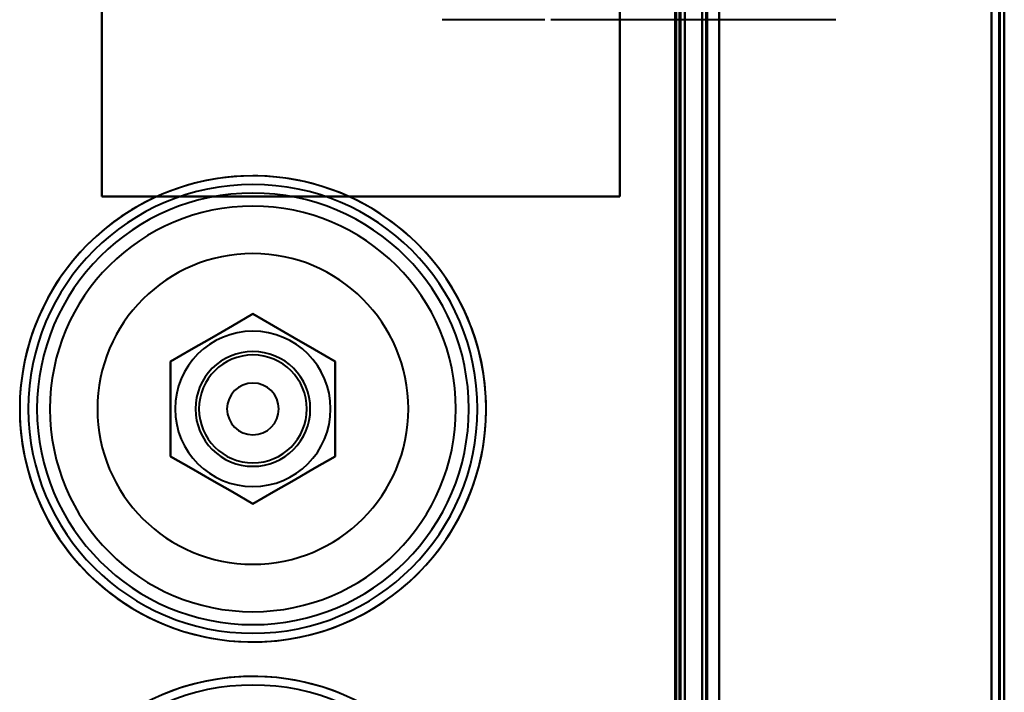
# Model space of a CAD drawing. Header units: millimetres. Extents: x -1442 to 3067, y -120 to 936.
# Tile 48 of 72: x 173 to 287, y 585 to 663. Entities that reach past the tile are written whole.
import ezdxf

# ---------------------------------------------------------------- set-up
doc = ezdxf.new("R2010")
doc.units = ezdxf.units.MM
doc.layers.add('A-GENM', color=13, linetype='Continuous', lineweight=40)
doc.layers.add('G-IMPT', color=8, linetype='Continuous', lineweight=40)

# ---------------------------------------------------------------- blocks, each defined once
blk = doc.blocks.new('NEXA 400 CALQUES_dwg-748074-Gauche')
at = {"layer": 'G-IMPT'}
for p, q in [((252, 862.27), (252, 129.47)), ((252, 862.27), (252, 129.47)), ((287, 128.97), (287, 862.77)), ((287, 128.97), (287, 862.77)), ((249.5, 129.47), (249.5, 827.27)), ((250, 271.67), (250, 670.07)), ((233.8, 663.37), (221.92, 663.37)), ((267.31, 663.37), (234.5, 663.37)), ((267.5, 663.37), (267.31, 663.37)), ((267.5, 663.37), (267.31, 663.37))]:
    blk.add_line(p, q, dxfattribs=at)
at = {"layer": 'G-IMPT', "flags": 128}
for points in [[(252, 129.47), (252, 312.67), (252, 495.87), (252, 679.07), (252, 862.27)], [(252, 862.27), (252, 679.07), (252, 495.87), (252, 312.67), (252, 129.47)], [(252, 129.47), (252, 312.67), (252, 495.87), (252, 679.07), (252, 862.27)], [(252, 862.27), (252, 679.07), (252, 495.87), (252, 312.67), (252, 129.47)], [(252, 129.47), (252, 312.67), (252, 495.87), (252, 679.07), (252, 862.27)], [(252, 862.27), (252, 679.07), (252, 495.87), (252, 312.67), (252, 129.47)], [(252, 129.47), (252, 312.67), (252, 495.87), (252, 679.07), (252, 862.27)], [(252, 862.27), (252, 679.07), (252, 495.87), (252, 312.67), (252, 129.47)], [(252.5, 862.27), (252.5, 679.07), (252.5, 495.87), (252.5, 312.67), (252.5, 129.47)], [(252.5, 129.47), (252.5, 312.67), (252.5, 495.87), (252.5, 679.07), (252.5, 862.27)], [(252.5, 129.47), (252.5, 312.67), (252.5, 495.87), (252.5, 679.07), (252.5, 862.27)], [(252.5, 862.27), (252.5, 679.07), (252.5, 495.87), (252.5, 312.67), (252.5, 129.47)], [(252.6, 862.27), (252.6, 679.07), (252.6, 495.87), (252.6, 312.67), (252.6, 129.47)], [(252.6, 129.47), (252.6, 312.67), (252.6, 495.87), (252.6, 679.07), (252.6, 862.27)], [(252.6, 129.47), (252.6, 312.67), (252.6, 495.87), (252.6, 679.07), (252.6, 862.27)], [(252.6, 862.27), (252.6, 679.07), (252.6, 495.87), (252.6, 312.67), (252.6, 129.47)], [(252.6, 862.27), (252.6, 679.07), (252.6, 495.87), (252.6, 312.67), (252.6, 129.47)], [(252.6, 129.47), (252.6, 312.67), (252.6, 495.87), (252.6, 679.07), (252.6, 862.27)], [(252.6, 862.27), (252.6, 679.07), (252.6, 495.87), (252.6, 312.67), (252.6, 129.47)], [(252.6, 129.47), (252.6, 312.67), (252.6, 495.87), (252.6, 679.07), (252.6, 862.27)], [(252.6, 862.27), (252.6, 679.07), (252.6, 495.87), (252.6, 312.67), (252.6, 129.47)], [(252.6, 129.47), (252.6, 312.67), (252.6, 495.87), (252.6, 679.07), (252.6, 862.27)], [(252.6, 129.47), (252.6, 312.67), (252.6, 495.87), (252.6, 679.07), (252.6, 862.27)], [(252.6, 862.27), (252.6, 679.07), (252.6, 495.87), (252.6, 312.67), (252.6, 129.47)], [(254, 128.97), (254, 312.42), (254, 495.87), (254, 679.32), (254, 862.77)], [(254, 862.77), (254, 679.32), (254, 495.87), (254, 312.42), (254, 128.97)], [(254, 862.77), (254, 679.32), (254, 495.87), (254, 312.42), (254, 128.97)], [(254, 128.97), (254, 312.42), (254, 495.87), (254, 679.32), (254, 862.77)], [(254, 862.27), (254, 679.07), (254, 495.87), (254, 312.67), (254, 129.47)], [(254, 862.27), (254, 679.07), (254, 495.87), (254, 312.67), (254, 129.47)], [(254, 129.47), (254, 312.67), (254, 495.87), (254, 679.07), (254, 862.27)], [(254, 129.47), (254, 312.67), (254, 495.87), (254, 679.07), (254, 862.27)], [(254, 862.27), (254, 679.07), (254, 495.87), (254, 312.67), (254, 129.47)], [(254, 129.47), (254, 312.67), (254, 495.87), (254, 679.07), (254, 862.27)], [(254, 129.47), (254, 312.67), (254, 495.87), (254, 679.07), (254, 862.27)], [(254, 862.27), (254, 679.07), (254, 495.87), (254, 312.67), (254, 129.47)], [(285.5, 129.47), (285.5, 312.67), (285.5, 495.87), (285.5, 679.07), (285.5, 862.27)], [(285.5, 862.27), (285.5, 679.07), (285.5, 495.87), (285.5, 312.67), (285.5, 129.47)], [(285.5, 862.27), (285.5, 679.07), (285.5, 495.87), (285.5, 312.67), (285.5, 129.47)], [(285.5, 129.47), (285.5, 312.67), (285.5, 495.87), (285.5, 679.07), (285.5, 862.27)], [(285.5, 129.47), (285.5, 312.67), (285.5, 495.87), (285.5, 679.07), (285.5, 862.27)], [(285.5, 129.47), (285.5, 312.67), (285.5, 495.87), (285.5, 679.07), (285.5, 862.27)], [(285.5, 862.27), (285.5, 679.07), (285.5, 495.87), (285.5, 312.67), (285.5, 129.47)], [(285.5, 862.27), (285.5, 679.07), (285.5, 495.87), (285.5, 312.67), (285.5, 129.47)], [(285.5, 129.47), (285.5, 312.67), (285.5, 495.87), (285.5, 679.07), (285.5, 862.27)], [(285.5, 862.27), (285.5, 679.07), (285.5, 495.87), (285.5, 312.67), (285.5, 129.47)], [(285.5, 129.47), (285.5, 312.67), (285.5, 495.87), (285.5, 679.07), (285.5, 862.27)], [(285.5, 862.27), (285.5, 679.07), (285.5, 495.87), (285.5, 312.67), (285.5, 129.47)], [(285.5, 862.27), (285.5, 679.07), (285.5, 495.87), (285.5, 312.67), (285.5, 129.47)], [(285.5, 129.47), (285.5, 312.67), (285.5, 495.87), (285.5, 679.07), (285.5, 862.27)], [(285.5, 862.27), (285.5, 679.07), (285.5, 495.87), (285.5, 312.67), (285.5, 129.47)], [(285.5, 129.47), (285.5, 312.67), (285.5, 495.87), (285.5, 679.07), (285.5, 862.27)], [(286.4, 862.77), (286.4, 679.32), (286.4, 495.87), (286.4, 312.42), (286.4, 128.97)], [(286.4, 128.97), (286.4, 312.42), (286.4, 495.87), (286.4, 679.32), (286.4, 862.77)], [(286.4, 128.97), (286.4, 312.42), (286.4, 495.87), (286.4, 679.32), (286.4, 862.77)], [(286.4, 862.77), (286.4, 679.32), (286.4, 495.87), (286.4, 312.42), (286.4, 128.97)], [(286.4, 128.97), (286.4, 312.42), (286.4, 495.87), (286.4, 679.32), (286.4, 862.77)], [(286.4, 862.77), (286.4, 679.32), (286.4, 495.87), (286.4, 312.42), (286.4, 128.97)], [(286.4, 128.97), (286.4, 312.42), (286.4, 495.87), (286.4, 679.32), (286.4, 862.77)], [(286.4, 862.77), (286.4, 679.32), (286.4, 495.87), (286.4, 312.42), (286.4, 128.97)], [(286.4, 128.97), (286.4, 312.42), (286.4, 495.87), (286.4, 679.32), (286.4, 862.77)], [(286.4, 862.77), (286.4, 679.32), (286.4, 495.87), (286.4, 312.42), (286.4, 128.97)], [(286.4, 862.77), (286.4, 679.32), (286.4, 495.87), (286.4, 312.42), (286.4, 128.97)], [(286.4, 128.97), (286.4, 312.42), (286.4, 495.87), (286.4, 679.32), (286.4, 862.77)], [(286.5, 862.77), (286.5, 679.32), (286.5, 495.87), (286.5, 312.42), (286.5, 128.97)], [(286.5, 128.97), (286.5, 312.42), (286.5, 495.87), (286.5, 679.32), (286.5, 862.77)], [(286.5, 128.97), (286.5, 312.42), (286.5, 495.87), (286.5, 679.32), (286.5, 862.77)], [(286.5, 862.77), (286.5, 679.32), (286.5, 495.87), (286.5, 312.42), (286.5, 128.97)], [(287, 128.97), (287, 312.42), (287, 495.87), (287, 679.32), (287, 862.77)], [(287, 862.77), (287, 679.32), (287, 495.87), (287, 312.42), (287, 128.97)], [(287, 128.97), (287, 312.42), (287, 495.87), (287, 679.32), (287, 862.77)], [(287, 862.77), (287, 679.32), (287, 495.87), (287, 312.42), (287, 128.97)], [(287, 862.77), (287, 679.32), (287, 495.87), (287, 312.42), (287, 128.97)], [(287, 862.77), (287, 679.32), (287, 495.87), (287, 312.42), (287, 128.97)], [(287, 128.97), (287, 312.42), (287, 495.87), (287, 679.32), (287, 862.77)], [(287, 128.97), (287, 312.42), (287, 495.87), (287, 679.32), (287, 862.77)], [(250, 827.77), (250, 653.07), (250, 478.37), (250, 303.67), (250, 128.97)], [(250, 128.97), (250, 303.67), (250, 478.37), (250, 653.07), (250, 827.77)], [(250, 128.97), (250, 303.67), (250, 478.37), (250, 653.07), (250, 827.77)], [(250, 827.77), (250, 653.07), (250, 478.37), (250, 303.67), (250, 128.97)], [(248.9, 129.47), (248.9, 303.92), (248.9, 478.37), (248.9, 652.82), (248.9, 827.27)], [(248.9, 161.37), (248.9, 327.85), (248.9, 494.32), (248.9, 660.8), (248.9, 827.27)], [(248.9, 827.27), (248.9, 660.8), (248.9, 494.32), (248.9, 327.85), (248.9, 161.37)], [(248.9, 827.27), (248.9, 652.82), (248.9, 478.37), (248.9, 303.92), (248.9, 129.47)], [(248.9, 161.37), (248.9, 327.85), (248.9, 494.32), (248.9, 660.8), (248.9, 827.27)], [(248.9, 827.27), (248.9, 660.8), (248.9, 494.32), (248.9, 327.85), (248.9, 161.37)], [(249, 827.27), (249, 652.82), (249, 478.37), (249, 303.92), (249, 129.47)], [(249, 129.47), (249, 303.92), (249, 478.37), (249, 652.82), (249, 827.27)], [(249.5, 827.27), (249.5, 652.82), (249.5, 478.37), (249.5, 303.92), (249.5, 129.47)], [(249.5, 129.47), (249.5, 303.92), (249.5, 478.37), (249.5, 652.82), (249.5, 827.27)], [(249.5, 827.27), (249.5, 652.82), (249.5, 478.37), (249.5, 303.92), (249.5, 129.47)], [(249.5, 129.47), (249.5, 303.92), (249.5, 478.37), (249.5, 652.82), (249.5, 827.27)], [(249.5, 129.47), (249.5, 303.92), (249.5, 478.37), (249.5, 652.82), (249.5, 827.27)], [(249.5, 129.47), (249.5, 303.92), (249.5, 478.37), (249.5, 652.82), (249.5, 827.27)], [(249.5, 827.27), (249.5, 652.82), (249.5, 478.37), (249.5, 303.92), (249.5, 129.47)], [(249.5, 827.27), (249.5, 652.82), (249.5, 478.37), (249.5, 303.92), (249.5, 129.47)], [(182.5, 642.87), (182.5, 672.87), (182.5, 702.87), (182.5, 732.87), (182.5, 762.87)], [(182.5, 642.87), (182.5, 672.87), (182.5, 702.87), (182.5, 732.87), (182.5, 762.87)], [(182.5, 762.87), (182.5, 732.87), (182.5, 702.87), (182.5, 672.87), (182.5, 642.87)], [(182.5, 762.87), (182.5, 732.87), (182.5, 702.87), (182.5, 672.87), (182.5, 642.87)], [(182.5, 762.87), (182.5, 732.87), (182.5, 702.87), (182.5, 672.87), (182.5, 642.87)], [(182.5, 642.87), (182.5, 672.87), (182.5, 702.87), (182.5, 732.87), (182.5, 762.87)], [(182.5, 762.87), (182.5, 732.87), (182.5, 702.87), (182.5, 672.87), (182.5, 642.87)], [(182.5, 642.87), (182.5, 672.87), (182.5, 702.87), (182.5, 732.87), (182.5, 762.87)], [(242.5, 762.87), (242.5, 732.87), (242.5, 702.87), (242.5, 672.87), (242.5, 642.87)], [(242.5, 762.87), (242.5, 732.87), (242.5, 702.87), (242.5, 672.87), (242.5, 642.87)], [(242.5, 642.87), (242.5, 672.87), (242.5, 702.87), (242.5, 732.87), (242.5, 762.87)], [(242.5, 642.87), (242.5, 672.87), (242.5, 702.87), (242.5, 732.87), (242.5, 762.87)], [(242.5, 642.87), (242.5, 672.87), (242.5, 702.87), (242.5, 732.87), (242.5, 762.87)], [(242.5, 762.87), (242.5, 732.87), (242.5, 702.87), (242.5, 672.87), (242.5, 642.87)], [(242.5, 642.87), (242.5, 672.87), (242.5, 702.87), (242.5, 732.87), (242.5, 762.87)], [(242.5, 762.87), (242.5, 732.87), (242.5, 702.87), (242.5, 672.87), (242.5, 642.87)], [(249, 670.07), (249, 570.47), (249, 470.87), (249, 371.27), (249, 271.67)], [(249, 271.67), (249, 371.27), (249, 470.87), (249, 570.47), (249, 670.07)], [(249, 271.67), (249, 371.27), (249, 470.87), (249, 570.47), (249, 670.07)], [(249, 670.07), (249, 570.47), (249, 470.87), (249, 371.27), (249, 271.67)], [(249.4, 670.07), (249.4, 570.47), (249.4, 470.87), (249.4, 371.27), (249.4, 271.67)], [(249.4, 670.07), (249.4, 570.47), (249.4, 470.87), (249.4, 371.27), (249.4, 271.67)], [(249.4, 271.67), (249.4, 371.27), (249.4, 470.87), (249.4, 570.47), (249.4, 670.07)], [(249.4, 271.67), (249.4, 371.27), (249.4, 470.87), (249.4, 570.47), (249.4, 670.07)], [(249.4, 670.07), (249.4, 570.47), (249.4, 470.87), (249.4, 371.27), (249.4, 271.67)], [(249.4, 271.67), (249.4, 371.27), (249.4, 470.87), (249.4, 570.47), (249.4, 670.07)], [(249.5, 670.07), (249.5, 570.47), (249.5, 470.87), (249.5, 371.27), (249.5, 271.67)], [(249.5, 271.67), (249.5, 371.27), (249.5, 470.87), (249.5, 570.47), (249.5, 670.07)], [(249.5, 271.67), (249.5, 371.27), (249.5, 470.87), (249.5, 570.47), (249.5, 670.07)], [(249.5, 670.07), (249.5, 570.47), (249.5, 470.87), (249.5, 371.27), (249.5, 271.67)], [(249.5, 271.67), (249.5, 371.27), (249.5, 470.87), (249.5, 570.47), (249.5, 670.07)], [(249.5, 670.07), (249.5, 570.47), (249.5, 470.87), (249.5, 371.27), (249.5, 271.67)], [(250, 670.07), (250, 570.47), (250, 470.87), (250, 371.27), (250, 271.67)], [(250, 271.67), (250, 371.27), (250, 470.87), (250, 570.47), (250, 670.07)], [(250, 271.67), (250, 371.27), (250, 470.87), (250, 570.47), (250, 670.07)], [(250, 670.07), (250, 570.47), (250, 470.87), (250, 371.27), (250, 271.67)], [(254, 670.07), (254, 570.47), (254, 470.87), (254, 371.27), (254, 271.67)], [(254, 271.67), (254, 371.27), (254, 470.87), (254, 570.47), (254, 670.07)], [(254, 271.67), (254, 371.27), (254, 470.87), (254, 570.47), (254, 670.07)], [(254, 670.07), (254, 570.47), (254, 470.87), (254, 371.27), (254, 271.67)], [(200, 645.27), (198.92, 645.25), (197.84, 645.19), (196.77, 645.08), (195.7, 644.93), (194.64, 644.73), (193.58, 644.5), (192.54, 644.22), (191.51, 643.9), (190.49, 643.54), (189.49, 643.14), (188.5, 642.7), (187.53, 642.22), (186.58, 641.7), (185.66, 641.15), (184.75, 640.56), (183.88, 639.93), (183.02, 639.27), (182.2, 638.57), (181.4, 637.84), (180.63, 637.08), (179.89, 636.29), (179.19, 635.48), (178.52, 634.63), (177.88, 633.76), (177.28, 632.86), (176.72, 631.94), (176.19, 631), (175.7, 630.04), (175.25, 629.05), (174.83, 628.06), (174.46, 627.04), (174.13, 626.01), (173.84, 624.97), (173.6, 623.92), (173.39, 622.86), (173.23, 621.79), (173.11, 620.72), (173.03, 619.64), (173, 618.56), (173.01, 617.48), (173.06, 616.41), (173.16, 615.33), (173.3, 614.26), (173.48, 613.19), (173.71, 612.14), (173.97, 611.09), (174.28, 610.06), (174.63, 609.03), (175.02, 608.03), (175.45, 607.04), (175.92, 606.06), (176.43, 605.11), (176.97, 604.18), (177.55, 603.27), (178.17, 602.38), (178.82, 601.52), (179.51, 600.69), (180.23, 599.88), (180.98, 599.11), (181.76, 598.36), (182.57, 597.65), (183.41, 596.97), (184.28, 596.32), (185.17, 595.71), (186.08, 595.14), (187.02, 594.6), (187.97, 594.1), (188.95, 593.64), (189.95, 593.21), (190.96, 592.83), (191.98, 592.49), (193.02, 592.19), (194.07, 591.93), (195.12, 591.72), (196.19, 591.54), (197.26, 591.41), (198.34, 591.32), (199.42, 591.28), (200, 591.27)], [(200, 591.27), (201.08, 591.29), (202.16, 591.36), (203.23, 591.47), (204.3, 591.62), (205.36, 591.81), (206.42, 592.05), (207.46, 592.32), (208.49, 592.64), (209.51, 593), (210.51, 593.4), (211.5, 593.84), (212.47, 594.32), (213.42, 594.84), (214.34, 595.4), (215.25, 595.99), (216.12, 596.62), (216.98, 597.28), (217.8, 597.97), (218.6, 598.7), (219.37, 599.46), (220.11, 600.25), (220.81, 601.07), (221.48, 601.92), (222.12, 602.79), (222.72, 603.68), (223.28, 604.6), (223.81, 605.55), (224.3, 606.51), (224.75, 607.49), (225.17, 608.49), (225.54, 609.5), (225.87, 610.53), (226.16, 611.57), (226.4, 612.62), (226.61, 613.68), (226.77, 614.75), (226.89, 615.82), (226.97, 616.9), (227, 617.98), (226.99, 619.06), (226.94, 620.14), (226.84, 621.21), (226.7, 622.29), (226.52, 623.35), (226.29, 624.41), (226.03, 625.45), (225.72, 626.49), (225.37, 627.51), (224.98, 628.52), (224.55, 629.51), (224.08, 630.48), (223.57, 631.43), (223.03, 632.37), (222.45, 633.28), (221.83, 634.16), (221.18, 635.02), (220.49, 635.86), (219.77, 636.66), (219.02, 637.44), (218.24, 638.18), (217.43, 638.9), (216.59, 639.58), (215.72, 640.22), (214.83, 640.83), (213.92, 641.41), (212.98, 641.95), (212.03, 642.45), (211.05, 642.91), (210.05, 643.33), (209.04, 643.71), (208.02, 644.05), (206.98, 644.35), (205.93, 644.61), (204.88, 644.83), (203.81, 645), (202.74, 645.13), (201.66, 645.22), (200.58, 645.27), (200, 645.27)], [(242.5, 642.87), (227.5, 642.87), (212.5, 642.87), (197.5, 642.87), (182.5, 642.87)], [(242.5, 642.87), (227.5, 642.87), (212.5, 642.87), (197.5, 642.87), (182.5, 642.87)], [(182.5, 642.87), (197.5, 642.87), (212.5, 642.87), (227.5, 642.87), (242.5, 642.87)], [(182.5, 642.87), (197.5, 642.87), (212.5, 642.87), (227.5, 642.87), (242.5, 642.87)], [(182.5, 642.87), (197.5, 642.87), (212.5, 642.87), (227.5, 642.87), (242.5, 642.87)], [(242.5, 642.87), (227.5, 642.87), (212.5, 642.87), (197.5, 642.87), (182.5, 642.87)], [(182.5, 642.87), (197.5, 642.87), (212.5, 642.87), (227.5, 642.87), (242.5, 642.87)], [(242.5, 642.87), (227.5, 642.87), (212.5, 642.87), (197.5, 642.87), (182.5, 642.87)], [(190.47, 623.77), (192.86, 625.15), (195.24, 626.52), (197.62, 627.9), (200, 629.27)], [(190.47, 623.77), (192.86, 625.15), (195.24, 626.52), (197.62, 627.9), (200, 629.27)], [(200, 629.27), (197.62, 627.9), (195.24, 626.52), (192.86, 625.15), (190.47, 623.77)], [(200, 629.27), (197.62, 627.9), (195.24, 626.52), (192.86, 625.15), (190.47, 623.77)], [(190.47, 623.77), (192.86, 625.15), (195.24, 626.52), (197.62, 627.9), (200, 629.27)], [(200, 629.27), (197.62, 627.9), (195.24, 626.52), (192.86, 625.15), (190.47, 623.77)], [(190.47, 623.77), (192.86, 625.15), (195.24, 626.52), (197.62, 627.9), (200, 629.27)], [(200, 629.27), (197.62, 627.9), (195.24, 626.52), (192.86, 625.15), (190.47, 623.77)], [(200, 629.27), (202.38, 627.9), (204.76, 626.52), (207.14, 625.15), (209.53, 623.77)], [(200, 629.27), (202.38, 627.9), (204.76, 626.52), (207.14, 625.15), (209.53, 623.77)], [(209.53, 623.77), (207.14, 625.15), (204.76, 626.52), (202.38, 627.9), (200, 629.27)], [(209.53, 623.77), (207.14, 625.15), (204.76, 626.52), (202.38, 627.9), (200, 629.27)], [(200, 629.27), (202.38, 627.9), (204.76, 626.52), (207.14, 625.15), (209.53, 623.77)], [(209.53, 623.77), (207.14, 625.15), (204.76, 626.52), (202.38, 627.9), (200, 629.27)], [(200, 629.27), (202.38, 627.9), (204.76, 626.52), (207.14, 625.15), (209.53, 623.77)], [(209.53, 623.77), (207.14, 625.15), (204.76, 626.52), (202.38, 627.9), (200, 629.27)], [(190.47, 612.77), (190.47, 615.52), (190.47, 618.27), (190.47, 621.02), (190.47, 623.77)], [(190.47, 612.77), (190.47, 615.52), (190.47, 618.27), (190.47, 621.02), (190.47, 623.77)], [(190.47, 623.77), (190.47, 621.02), (190.47, 618.27), (190.47, 615.52), (190.47, 612.77)], [(190.47, 623.77), (190.47, 621.02), (190.47, 618.27), (190.47, 615.52), (190.47, 612.77)], [(190.47, 612.77), (190.47, 615.52), (190.47, 618.27), (190.47, 621.02), (190.47, 623.77)], [(190.47, 623.77), (190.47, 621.02), (190.47, 618.27), (190.47, 615.52), (190.47, 612.77)], [(190.47, 612.77), (190.47, 615.52), (190.47, 618.27), (190.47, 621.02), (190.47, 623.77)], [(190.47, 623.77), (190.47, 621.02), (190.47, 618.27), (190.47, 615.52), (190.47, 612.77)], [(209.53, 623.77), (209.53, 621.02), (209.53, 618.27), (209.53, 615.52), (209.53, 612.77)], [(209.53, 612.77), (209.53, 615.52), (209.53, 618.27), (209.53, 621.02), (209.53, 623.77)], [(209.53, 623.77), (209.53, 621.02), (209.53, 618.27), (209.53, 615.52), (209.53, 612.77)], [(209.53, 612.77), (209.53, 615.52), (209.53, 618.27), (209.53, 621.02), (209.53, 623.77)], [(209.53, 623.77), (209.53, 621.02), (209.53, 618.27), (209.53, 615.52), (209.53, 612.77)], [(209.53, 612.77), (209.53, 615.52), (209.53, 618.27), (209.53, 621.02), (209.53, 623.77)], [(209.53, 623.77), (209.53, 621.02), (209.53, 618.27), (209.53, 615.52), (209.53, 612.77)], [(209.53, 612.77), (209.53, 615.52), (209.53, 618.27), (209.53, 621.02), (209.53, 623.77)], [(200, 607.27), (197.62, 608.65), (195.24, 610.02), (192.86, 611.4), (190.47, 612.77)], [(200, 607.27), (197.62, 608.65), (195.24, 610.02), (192.86, 611.4), (190.47, 612.77)], [(190.47, 612.77), (192.86, 611.4), (195.24, 610.02), (197.62, 608.65), (200, 607.27)], [(190.47, 612.77), (192.86, 611.4), (195.24, 610.02), (197.62, 608.65), (200, 607.27)], [(200, 607.27), (197.62, 608.65), (195.24, 610.02), (192.86, 611.4), (190.47, 612.77)], [(190.47, 612.77), (192.86, 611.4), (195.24, 610.02), (197.62, 608.65), (200, 607.27)], [(200, 607.27), (197.62, 608.65), (195.24, 610.02), (192.86, 611.4), (190.47, 612.77)], [(190.47, 612.77), (192.86, 611.4), (195.24, 610.02), (197.62, 608.65), (200, 607.27)], [(209.53, 612.77), (207.14, 611.4), (204.76, 610.02), (202.38, 608.65), (200, 607.27)], [(209.53, 612.77), (207.14, 611.4), (204.76, 610.02), (202.38, 608.65), (200, 607.27)], [(200, 607.27), (202.38, 608.65), (204.76, 610.02), (207.14, 611.4), (209.53, 612.77)], [(200, 607.27), (202.38, 608.65), (204.76, 610.02), (207.14, 611.4), (209.53, 612.77)], [(209.53, 612.77), (207.14, 611.4), (204.76, 610.02), (202.38, 608.65), (200, 607.27)], [(200, 607.27), (202.38, 608.65), (204.76, 610.02), (207.14, 611.4), (209.53, 612.77)], [(209.53, 612.77), (207.14, 611.4), (204.76, 610.02), (202.38, 608.65), (200, 607.27)], [(200, 607.27), (202.38, 608.65), (204.76, 610.02), (207.14, 611.4), (209.53, 612.77)], [(200, 587.27), (198.92, 587.25), (197.84, 587.19), (196.77, 587.08), (195.7, 586.93), (194.64, 586.73), (193.58, 586.5), (192.54, 586.22), (191.51, 585.9), (190.49, 585.54), (189.49, 585.14)], [(210.05, 585.33), (209.04, 585.71), (208.02, 586.05), (206.98, 586.35), (205.93, 586.61), (204.88, 586.83), (203.81, 587), (202.74, 587.13), (201.66, 587.22), (200.58, 587.27), (200, 587.27)]]:
    blk.add_lwpolyline(points, dxfattribs=at)
at = {"layer": 'G-IMPT'}
for centre, radius, start, end in [((200, 618.27), 27, 90, 270), ((200, 618.27), 27, 0, 180), ((200, 618.27), 27, 0, 180), ((200, 618.27), 27, 360, 180), ((200, 618.27), 27, 90, 270), ((200, 618.27), 27, 90, 180), ((200, 618.27), 27, 0, 180), ((200, 618.27), 27, 90, 270), ((200, 618.27), 27, 360, 90), ((200, 618.27), 27, 270, 90), ((200, 618.27), 27, 0, 90), ((200, 618.27), 27, 270, 90), ((200, 618.27), 26, 0, 180), ((200, 618.27), 26, 90, 270), ((200, 618.27), 26, 360, 180), ((200, 618.27), 26, 90, 270), ((200, 618.27), 26, 360, 90), ((200, 618.27), 26, 0, 90), ((200, 618.27), 25, 0, 180), ((200, 618.27), 25, 0, 180), ((200, 618.27), 25, 0, 180), ((200, 618.27), 25, 360, 180), ((200, 618.27), 23.5, 0, 180), ((200, 618.27), 23.5, 0, 180), ((200, 618.27), 23.5, 0, 180), ((200, 618.27), 23.5, 360, 180), ((200, 618.27), 18, 90, 270), ((200, 618.27), 18, 0, 180), ((200, 618.27), 18, 360, 180), ((200, 618.27), 18, 90, 270), ((200, 618.27), 18, 360, 180), ((200, 618.27), 18, 0, 180), ((200, 618.27), 18, 0, 180), ((200, 618.27), 18, 0, 180), ((200, 618.27), 18, 270, 90), ((200, 618.27), 18, 270, 90), ((200, 618.27), 9, 90, 270), ((200, 618.27), 9, 0, 180), ((200, 618.27), 9, 0, 90), ((200, 618.27), 6.65, 0, 180), ((200, 618.27), 6.65, 0, 180), ((200, 618.27), 6.65, 360, 180), ((200, 618.27), 6.65, 0, 180), ((200, 618.27), 6.25, 90, 270), ((200, 618.27), 6.25, 0, 180), ((200, 618.27), 6.25, 0, 180), ((200, 618.27), 6.25, 0, 180), ((200, 618.27), 6.25, 90, 270), ((200, 618.27), 6.25, 360, 180), ((200, 618.27), 6.25, 0, 180), ((200, 618.27), 6.25, 0, 180), ((200, 618.27), 6.25, 270, 90), ((200, 618.27), 6.25, 270, 90), ((200, 618.27), 3, 90, 270), ((200, 618.27), 3, 0, 180), ((200, 618.27), 3, 0, 180), ((200, 618.27), 3, 0, 180), ((200, 618.27), 3, 0, 90), ((200, 618.27), 27, 180, 0), ((200, 618.27), 27, 180, 0), ((200, 618.27), 27, 180, 360), ((200, 618.27), 27, 180, 270), ((200, 618.27), 27, 180, 0), ((200, 618.27), 26, 180, 0), ((200, 618.27), 26, 180, 360), ((200, 618.27), 25, 180, 0), ((200, 618.27), 25, 180, 0), ((200, 618.27), 25, 180, 0), ((200, 618.27), 25, 180, 360), ((200, 618.27), 23.5, 180, 0), ((200, 618.27), 23.5, 180, 0), ((200, 618.27), 23.5, 180, 0), ((200, 618.27), 23.5, 180, 360), ((200, 618.27), 18, 180, 270), ((200, 618.27), 18, 180, 270), ((200, 618.27), 18, 180, 360), ((200, 618.27), 18, 180, 360), ((200, 618.27), 18, 180, 0), ((200, 618.27), 18, 180, 360), ((200, 618.27), 9, 180, 0), ((200, 618.27), 6.65, 180, 0), ((200, 618.27), 6.65, 180, 0), ((200, 618.27), 6.65, 180, 0), ((200, 618.27), 6.65, 180, 0), ((200, 618.27), 6.25, 180, 270), ((200, 618.27), 6.25, 180, 270), ((200, 618.27), 6.25, 180, 0), ((200, 618.27), 6.25, 180, 0), ((200, 618.27), 6.25, 180, 360), ((200, 618.27), 6.25, 180, 0), ((200, 618.27), 3, 180, 0), ((200, 618.27), 3, 180, 360), ((200, 618.27), 3, 180, 0), ((200, 618.27), 18, 270, 0), ((200, 618.27), 18, 270, 0), ((200, 618.27), 26, 270, 360), ((200, 618.27), 27, 270, 360), ((200, 618.27), 3, 270, 0), ((200, 618.27), 9, 270, 0), ((200, 618.27), 26, 270, 0), ((200, 618.27), 6.25, 270, 0), ((200, 618.27), 6.25, 270, 360), ((200, 618.27), 27, 270, 0), ((200, 560.27), 27, 90, 270), ((200, 560.27), 27, 0, 180), ((200, 560.27), 27, 0, 180), ((200, 560.27), 27, 0, 180), ((200, 560.27), 27, 90, 270), ((200, 560.27), 27, 90, 180), ((200, 560.27), 27, 0, 180), ((200, 560.27), 27, 90, 270), ((200, 560.27), 27, 360, 90), ((200, 560.27), 27, 270, 90), ((200, 560.27), 27, 0, 90), ((200, 560.27), 27, 270, 90), ((200, 560.27), 26, 0, 180), ((200, 560.27), 26, 90, 270), ((200, 560.27), 26, 360, 180), ((200, 560.27), 26, 90, 270), ((200, 560.27), 26, 360, 90), ((200, 560.27), 26, 360, 90)]:
    blk.add_arc(centre, radius, start, end, dxfattribs=at)
blk = doc.blocks.new('Maintenance r21 - Maintenance r21-748144-Gauche')
at = {"layer": 'A-GENM'}
for p, q in [((287, 0), (287, 862.87)), ((287, 862.87), (287, 0))]:
    blk.add_line(p, q, dxfattribs=at)

msp = doc.modelspace()

# ---------------------------------------------------------------- block references
at = {"layer": 'A-GENM'}
msp.add_blockref('Maintenance r21 - Maintenance r21-748144-Gauche', (0, 0), dxfattribs=at)
at = {"layer": 'G-IMPT'}
msp.add_blockref('NEXA 400 CALQUES_dwg-748074-Gauche', (0, 0), dxfattribs=at)

doc.saveas('drawing.dxf')
